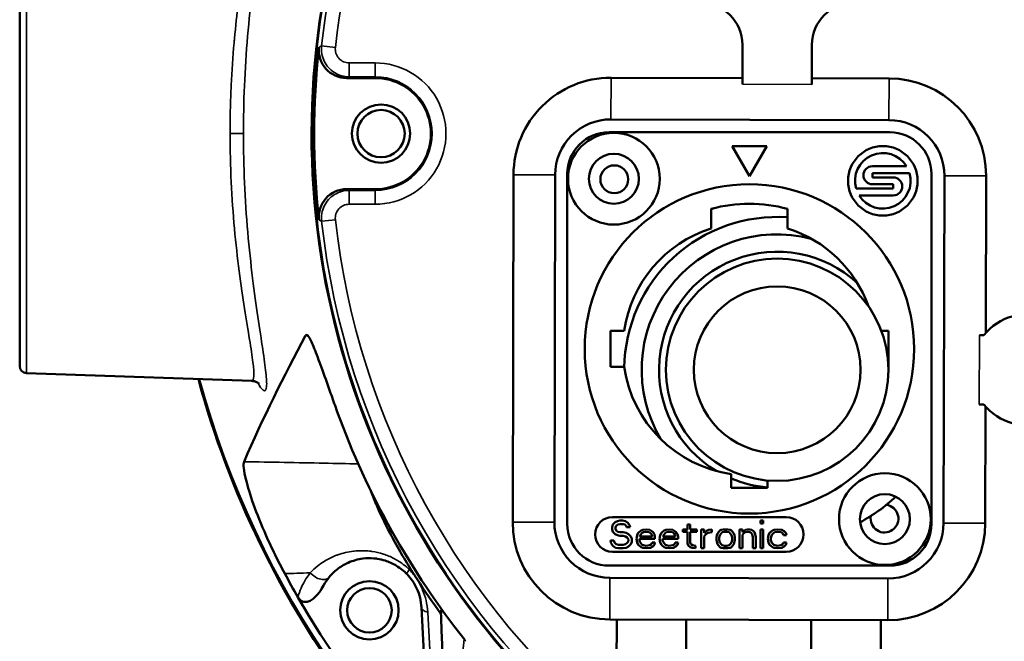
# Model space of a CAD drawing. Header units: millimetres. Extents: x 30 to 1646, y 30 to 1265.
# Tile 127 of 137: x 1392 to 1463, y 1026 to 1071. Entities that reach past the tile are written whole.
import ezdxf

# ---------------------------------------------------------------- set-up
doc = ezdxf.new("R2010")
doc.units = ezdxf.units.MM
doc.header["$LTSCALE"] = 6
doc.layers.add('Visible (ISO)', color=7, linetype='Continuous', lineweight=50)
doc.layers.add('Visible Narrow (ISO)', color=7, linetype='Continuous', lineweight=35)

msp = doc.modelspace()

# ---------------------------------------------------------------- linework, layer by layer
at = {"layer": 'Visible (ISO)'}
for p, q in [((1391.742, 1079.7794), (1391.742, 1063.0396)), ((1443.742, 1069.4416), (1443.742, 1066.5891)), ((1448.742, 1066.5772), (1448.742, 1069.4416)), ((1417.3258, 1067.0416), (1415.2637, 1067.0416)), ((1434.2887, 1067.0655), (1443.742, 1067.0428)), ((1448.742, 1067.0309), (1454.2887, 1067.0176)), ((1454.2815, 1064.0176), (1434.2816, 1064.0655)), ((1391.742, 1062.5528), (1391.742, 1063.0396)), ((1434.142, 1063.1416), (1454.342, 1063.1416)), ((1391.742, 1062.5528), (1391.742, 1046.3038)), ((1445.492, 1062.1416), (1442.992, 1062.1416)), ((1442.992, 1062.1416), (1444.242, 1059.9765)), ((1444.242, 1059.9765), (1445.492, 1062.1416)), ((1455.5442, 1060.6916), (1453.092, 1060.6916)), ((1427.2122, 1035.0823), (1427.272, 1060.0822)), ((1430.272, 1060.0751), (1430.2122, 1035.0751)), ((1431.142, 1034.9416), (1431.142, 1060.1416)), ((1453.092, 1059.8916), (1453.092, 1060.1916)), ((1453.092, 1060.1916), (1455.7649, 1060.1916)), ((1454.592, 1059.8916), (1453.092, 1059.8916)), ((1457.342, 1060.1416), (1457.342, 1034.9416)), ((1458.2121, 1035.0081), (1458.2719, 1060.008)), ((1461.2719, 1060.0008), (1461.2448, 1048.6905)), ((1454.592, 1059.0916), (1451.9192, 1059.0916)), ((1453.092, 1059.3916), (1454.592, 1059.3916)), ((1454.592, 1059.3916), (1454.592, 1059.0916)), ((1415.2637, 1059.0416), (1417.3258, 1059.0416)), ((1452.1398, 1058.5916), (1454.592, 1058.5916)), ((1441.492, 1057.6232), (1441.492, 1056.2161)), ((1446.992, 1056.2161), (1446.992, 1057.6232)), ((1408.2333, 1048.503), (1408.2333, 1048.4999)), ((1434.242, 1048.8416), (1434.242, 1046.2416)), ((1435.2354, 1048.8416), (1434.242, 1048.8416)), ((1454.242, 1048.8416), (1453.736, 1048.8416)), ((1454.242, 1046.2416), (1454.242, 1048.8416)), ((1461.1195, 1048.5416), (1460.7908, 1048.5416)), ((1408.4215, 1047.2973), (1408.4223, 1047.2973)), ((1409.242, 1047.4248), (1409.242, 1047.4247)), ((1409.2567, 1047.3257), (1409.2567, 1047.3257)), ((1408.508, 1046.6775), (1408.5085, 1046.6775)), ((1409.3343, 1046.7894), (1409.3343, 1046.7894)), ((1409.347, 1046.6981), (1409.3471, 1046.6981)), ((1392.2246, 1045.8041), (1408.4391, 1045.2379)), ((1434.242, 1046.2416), (1435.2354, 1046.2416)), ((1454.2395, 1046.2416), (1454.242, 1046.2416)), ((1408.4392, 1045.2379), (1408.4391, 1045.2379)), ((1460.7788, 1043.5416), (1461.1195, 1043.5416)), ((1461.2322, 1043.407), (1461.2121, 1035.0009)), ((1442.942, 1038.5349), (1442.942, 1037.5416)), ((1445.542, 1037.5416), (1445.542, 1038.0723)), ((1442.942, 1037.5416), (1445.542, 1037.5416)), ((1446.892, 1035.4416), (1434.392, 1035.4416)), ((1434.4087, 1034.8937), (1434.5754, 1035.0639)), ((1434.5754, 1035.0639), (1434.742, 1035.149)), ((1434.742, 1035.149), (1434.9087, 1035.1916)), ((1435.117, 1035.1916), (1434.9087, 1035.1916)), ((1435.117, 1035.1916), (1435.3254, 1035.149)), ((1435.3254, 1035.149), (1435.492, 1035.0214)), ((1435.492, 1035.0214), (1435.617, 1034.8512)), ((1445.0337, 1035.1916), (1445.0337, 1034.9788)), ((1445.242, 1035.1916), (1445.0337, 1035.1916)), ((1445.242, 1034.9788), (1445.242, 1035.1916)), ((1434.367, 1034.7235), (1434.4087, 1034.8937)), ((1434.367, 1034.7235), (1434.367, 1034.5533)), ((1434.4087, 1034.3831), (1434.367, 1034.5533)), ((1434.5754, 1034.2129), (1434.4087, 1034.3831)), ((1434.6587, 1034.8086), (1434.617, 1034.6809)), ((1434.617, 1034.5958), (1434.617, 1034.6809)), ((1434.617, 1034.5958), (1434.6587, 1034.4682)), ((1434.7837, 1034.8937), (1434.6587, 1034.8086)), ((1434.6587, 1034.4682), (1434.7837, 1034.3831)), ((1434.9087, 1034.9363), (1434.7837, 1034.8937)), ((1434.7837, 1034.3831), (1434.9087, 1034.3405)), ((1434.9087, 1034.9363), (1435.1587, 1034.9363)), ((1435.1587, 1034.3405), (1434.9087, 1034.3405)), ((1435.2837, 1034.8937), (1435.1587, 1034.9363)), ((1435.1587, 1034.3405), (1435.367, 1034.298)), ((1435.367, 1034.8086), (1435.2837, 1034.8937)), ((1435.4087, 1034.7235), (1435.367, 1034.8086)), ((1435.367, 1034.298), (1435.5337, 1034.2129)), ((1435.4087, 1034.7235), (1435.6587, 1034.7235)), ((1435.617, 1034.8512), (1435.6587, 1034.7235)), ((1436.1587, 1034.1277), (1436.242, 1034.298)), ((1436.242, 1034.298), (1436.3254, 1034.3831)), ((1436.3254, 1034.3831), (1436.4504, 1034.4682)), ((1436.5337, 1034.298), (1436.4087, 1034.1703)), ((1436.4504, 1034.4682), (1436.5754, 1034.5107)), ((1436.617, 1034.3405), (1436.5337, 1034.298)), ((1436.5754, 1034.5107), (1436.8254, 1034.5533)), ((1436.7837, 1034.3831), (1436.617, 1034.3405)), ((1437.0337, 1034.3405), (1436.7837, 1034.3831)), ((1436.8254, 1034.5533), (1437.0754, 1034.5107)), ((1437.1587, 1034.2554), (1437.0337, 1034.3405)), ((1437.0754, 1034.5107), (1437.2837, 1034.3831)), ((1437.2837, 1034.3831), (1437.4087, 1034.2129)), ((1437.8254, 1034.1277), (1437.9087, 1034.298)), ((1437.9087, 1034.298), (1437.992, 1034.3831)), ((1437.992, 1034.3831), (1438.117, 1034.4682)), ((1438.2004, 1034.298), (1438.0754, 1034.1703)), ((1438.117, 1034.4682), (1438.242, 1034.5107)), ((1438.2837, 1034.3405), (1438.2004, 1034.298)), ((1438.242, 1034.5107), (1438.492, 1034.5533)), ((1438.4504, 1034.3831), (1438.2837, 1034.3405)), ((1438.7004, 1034.3405), (1438.4504, 1034.3831)), ((1438.492, 1034.5533), (1438.742, 1034.5107)), ((1438.8254, 1034.2554), (1438.7004, 1034.3405)), ((1438.742, 1034.5107), (1438.9504, 1034.3831)), ((1438.9504, 1034.3831), (1439.0754, 1034.2129)), ((1439.4504, 1034.5533), (1439.4504, 1034.3831)), ((1439.7837, 1034.5533), (1439.4504, 1034.5533)), ((1439.4504, 1034.3831), (1439.7837, 1034.3831)), ((1439.7837, 1034.8937), (1439.7837, 1034.5533)), ((1439.992, 1034.8937), (1439.7837, 1034.8937)), ((1439.7837, 1034.3831), (1439.7837, 1033.532)), ((1439.992, 1034.5533), (1439.992, 1034.8937)), ((1440.4504, 1034.5533), (1439.992, 1034.5533)), ((1439.992, 1034.3831), (1440.4504, 1034.3831)), ((1439.992, 1033.6171), (1439.992, 1034.3831)), ((1440.4504, 1034.3831), (1440.4504, 1034.5533)), ((1440.7837, 1034.5533), (1440.7837, 1033.1916)), ((1440.992, 1034.5533), (1440.7837, 1034.5533)), ((1440.992, 1034.298), (1440.992, 1034.5533)), ((1440.992, 1034.298), (1441.0754, 1034.3831)), ((1441.0754, 1034.3831), (1441.2004, 1034.4682)), ((1441.2837, 1034.298), (1441.117, 1034.2129)), ((1441.2004, 1034.4682), (1441.3254, 1034.5107)), ((1441.5337, 1034.3405), (1441.2837, 1034.298)), ((1441.3254, 1034.5107), (1441.5337, 1034.5533)), ((1441.5337, 1034.3405), (1441.5337, 1034.5533)), ((1441.9504, 1034.2554), (1442.0337, 1034.3831)), ((1442.0337, 1034.3831), (1442.117, 1034.4682)), ((1442.117, 1034.4682), (1442.2004, 1034.5107)), ((1442.2004, 1034.5107), (1442.367, 1034.5533)), ((1442.2837, 1034.3405), (1442.2004, 1034.2554)), ((1442.4504, 1034.3831), (1442.2837, 1034.3405)), ((1442.7004, 1034.5533), (1442.367, 1034.5533)), ((1442.4504, 1034.3831), (1442.617, 1034.3831)), ((1442.7837, 1034.3405), (1442.617, 1034.3831)), ((1442.7004, 1034.5533), (1442.867, 1034.5107)), ((1442.867, 1034.2554), (1442.7837, 1034.3405)), ((1442.867, 1034.5107), (1442.9504, 1034.4682)), ((1442.9504, 1034.4682), (1443.0337, 1034.3831)), ((1443.0337, 1034.3831), (1443.117, 1034.2554)), ((1443.5337, 1034.5533), (1443.5337, 1033.1916)), ((1443.742, 1034.5533), (1443.5337, 1034.5533)), ((1443.742, 1034.3405), (1443.742, 1034.5533)), ((1443.742, 1034.3405), (1443.8254, 1034.4256)), ((1443.8254, 1034.4256), (1443.9504, 1034.5107)), ((1443.9504, 1034.3405), (1443.8254, 1034.2554)), ((1443.9504, 1034.5107), (1444.117, 1034.5533)), ((1444.117, 1034.3831), (1443.9504, 1034.3405)), ((1444.2837, 1034.5533), (1444.117, 1034.5533)), ((1444.2837, 1034.3405), (1444.117, 1034.3831)), ((1444.2837, 1034.5533), (1444.4087, 1034.5107)), ((1444.367, 1034.298), (1444.2837, 1034.3405)), ((1444.4504, 1034.2129), (1444.367, 1034.298)), ((1444.4087, 1034.5107), (1444.5337, 1034.4256)), ((1444.5337, 1034.4256), (1444.617, 1034.3405)), ((1444.617, 1034.3405), (1444.6587, 1034.2129)), ((1445.0337, 1034.9788), (1445.242, 1034.9788)), ((1445.0337, 1034.5533), (1445.0337, 1033.1916)), ((1445.242, 1034.5533), (1445.0337, 1034.5533)), ((1445.242, 1033.1916), (1445.242, 1034.5533)), ((1445.617, 1034.1277), (1445.7004, 1034.298)), ((1445.7004, 1034.298), (1445.7837, 1034.3831)), ((1445.7837, 1034.3831), (1445.9087, 1034.4682)), ((1445.992, 1034.298), (1445.867, 1034.1703)), ((1445.9087, 1034.4682), (1446.0337, 1034.5107)), ((1446.0754, 1034.3405), (1445.992, 1034.298)), ((1446.0337, 1034.5107), (1446.2837, 1034.5533)), ((1446.242, 1034.3831), (1446.0754, 1034.3405)), ((1446.5337, 1034.3405), (1446.242, 1034.3831)), ((1446.2837, 1034.5533), (1446.5754, 1034.5107)), ((1446.6587, 1034.2554), (1446.5337, 1034.3405)), ((1446.5754, 1034.5107), (1446.742, 1034.4256)), ((1446.742, 1034.4256), (1446.867, 1034.298)), ((1446.867, 1034.298), (1446.9087, 1034.1277)), ((1434.2837, 1033.5746), (1434.242, 1033.7448)), ((1434.492, 1033.7448), (1434.242, 1033.7448)), ((1434.4087, 1033.3618), (1434.2837, 1033.5746)), ((1434.492, 1033.7448), (1434.5337, 1033.6171)), ((1434.5337, 1033.6171), (1434.6587, 1033.4894)), ((1434.742, 1034.1277), (1434.5754, 1034.2129)), ((1434.9087, 1034.0852), (1434.742, 1034.1277)), ((1434.9087, 1034.0852), (1435.1587, 1034.0852)), ((1435.3254, 1034.0426), (1435.1587, 1034.0852)), ((1435.4504, 1033.9575), (1435.3254, 1034.0426)), ((1435.3254, 1033.4894), (1435.4504, 1033.5746)), ((1435.5337, 1033.8299), (1435.4504, 1033.9575)), ((1435.4504, 1033.5746), (1435.5337, 1033.7022)), ((1435.5337, 1034.2129), (1435.7004, 1034.0426)), ((1435.5337, 1033.8299), (1435.5337, 1033.7022)), ((1435.7004, 1034.0426), (1435.7837, 1033.8724)), ((1435.7837, 1033.6597), (1435.7004, 1033.4894)), ((1435.7837, 1033.6597), (1435.7837, 1033.8724)), ((1436.117, 1033.8724), (1436.1587, 1034.1277)), ((1436.1587, 1033.6171), (1436.117, 1033.8724)), ((1436.242, 1033.4469), (1436.1587, 1033.6171)), ((1436.3254, 1033.8724), (1437.4504, 1033.8724)), ((1436.3254, 1033.7873), (1436.3254, 1033.8724)), ((1436.3254, 1033.7873), (1436.367, 1033.6597)), ((1436.4087, 1034.1703), (1436.367, 1034.0852)), ((1436.367, 1034.0426), (1436.367, 1034.0852)), ((1437.242, 1034.0426), (1436.367, 1034.0426)), ((1436.367, 1033.6597), (1436.4087, 1033.5746)), ((1436.4087, 1033.5746), (1436.5337, 1033.4469)), ((1437.242, 1034.1277), (1437.1587, 1034.2554)), ((1437.2004, 1033.4894), (1437.242, 1033.6171)), ((1437.242, 1034.1277), (1437.242, 1034.0426)), ((1437.4504, 1033.6171), (1437.242, 1033.6171)), ((1437.4087, 1034.2129), (1437.4504, 1034.0426)), ((1437.4504, 1033.6171), (1437.4087, 1033.4469)), ((1437.4504, 1033.8724), (1437.4504, 1034.0426)), ((1437.7837, 1033.8724), (1437.8254, 1034.1277)), ((1437.8254, 1033.6171), (1437.7837, 1033.8724)), ((1437.9087, 1033.4469), (1437.8254, 1033.6171)), ((1437.992, 1033.8724), (1439.117, 1033.8724)), ((1437.992, 1033.7873), (1437.992, 1033.8724)), ((1437.992, 1033.7873), (1438.0337, 1033.6597)), ((1438.0754, 1034.1703), (1438.0337, 1034.0852)), ((1438.0337, 1034.0426), (1438.0337, 1034.0852)), ((1438.9087, 1034.0426), (1438.0337, 1034.0426)), ((1438.0337, 1033.6597), (1438.0754, 1033.5746)), ((1438.0754, 1033.5746), (1438.2004, 1033.4469)), ((1438.9087, 1034.1277), (1438.8254, 1034.2554)), ((1438.867, 1033.4894), (1438.9087, 1033.6171)), ((1438.9087, 1034.1277), (1438.9087, 1034.0426)), ((1439.117, 1033.6171), (1438.9087, 1033.6171)), ((1439.0754, 1034.2129), (1439.117, 1034.0426)), ((1439.117, 1033.6171), (1439.0754, 1033.4469)), ((1439.117, 1033.8724), (1439.117, 1034.0426)), ((1439.992, 1033.6171), (1440.0337, 1033.4894)), ((1441.117, 1034.2129), (1440.992, 1034.0426)), ((1440.992, 1033.1916), (1440.992, 1034.0426)), ((1441.867, 1033.9575), (1441.9087, 1034.1277)), ((1441.867, 1033.9575), (1441.867, 1033.7873)), ((1441.9504, 1033.4894), (1441.867, 1033.7873)), ((1441.9087, 1034.1277), (1441.9504, 1034.2554)), ((1442.117, 1034.1277), (1442.0754, 1033.9575)), ((1442.0754, 1033.7873), (1442.0754, 1033.9575)), ((1442.0754, 1033.7873), (1442.117, 1033.6171)), ((1442.2004, 1034.2554), (1442.117, 1034.1277)), ((1442.117, 1033.6171), (1442.2004, 1033.4894)), ((1442.9504, 1034.1277), (1442.867, 1034.2554)), ((1442.867, 1033.4894), (1442.9504, 1033.6171)), ((1442.992, 1033.9575), (1442.9504, 1034.1277)), ((1442.9504, 1033.6171), (1442.992, 1033.7873)), ((1442.992, 1033.9575), (1442.992, 1033.7873)), ((1443.117, 1034.2554), (1443.1587, 1034.1277)), ((1443.2004, 1033.7873), (1443.117, 1033.4894)), ((1443.1587, 1034.1277), (1443.2004, 1033.9575)), ((1443.2004, 1033.7873), (1443.2004, 1033.9575)), ((1443.8254, 1034.2554), (1443.742, 1034.1703)), ((1443.742, 1033.1916), (1443.742, 1034.1703)), ((1444.492, 1034.0001), (1444.4504, 1034.2129)), ((1444.492, 1034.0001), (1444.492, 1033.1916)), ((1444.6587, 1034.2129), (1444.7004, 1034.0001)), ((1444.7004, 1033.1916), (1444.7004, 1034.0001)), ((1445.5754, 1033.8724), (1445.617, 1034.1277)), ((1445.617, 1033.6171), (1445.5754, 1033.8724)), ((1445.7004, 1033.4469), (1445.617, 1033.6171)), ((1445.8254, 1034.0852), (1445.7837, 1033.915)), ((1445.7837, 1033.7873), (1445.7837, 1033.915)), ((1445.7837, 1033.7873), (1445.867, 1033.5746)), ((1445.867, 1034.1703), (1445.8254, 1034.0852)), ((1445.867, 1033.5746), (1445.992, 1033.4469)), ((1446.7004, 1034.1277), (1446.6587, 1034.2554)), ((1446.6587, 1033.4894), (1446.7004, 1033.6171)), ((1446.7004, 1034.1277), (1446.9087, 1034.1277)), ((1446.9087, 1033.6171), (1446.7004, 1033.6171)), ((1446.9087, 1033.6171), (1446.867, 1033.4469)), ((1434.392, 1032.9416), (1446.892, 1032.9416)), ((1434.617, 1033.2341), (1434.4087, 1033.3618)), ((1434.8254, 1033.1916), (1434.617, 1033.2341)), ((1434.6587, 1033.4894), (1434.8254, 1033.4469)), ((1435.1587, 1033.4469), (1434.8254, 1033.4469)), ((1434.8254, 1033.1916), (1435.1587, 1033.1916)), ((1435.1587, 1033.4469), (1435.3254, 1033.4894)), ((1435.367, 1033.2341), (1435.1587, 1033.1916)), ((1435.5337, 1033.3192), (1435.367, 1033.2341)), ((1435.7004, 1033.4894), (1435.5337, 1033.3192)), ((1436.3254, 1033.3618), (1436.242, 1033.4469)), ((1436.4504, 1033.2767), (1436.3254, 1033.3618)), ((1436.5754, 1033.2341), (1436.4504, 1033.2767)), ((1436.5337, 1033.4469), (1436.617, 1033.4043)), ((1436.8254, 1033.1916), (1436.5754, 1033.2341)), ((1436.617, 1033.4043), (1436.7837, 1033.3618)), ((1436.7837, 1033.3618), (1437.0754, 1033.4043)), ((1437.117, 1033.2341), (1436.8254, 1033.1916)), ((1437.0754, 1033.4043), (1437.2004, 1033.4894)), ((1437.2837, 1033.3192), (1437.117, 1033.2341)), ((1437.4087, 1033.4469), (1437.2837, 1033.3192)), ((1437.992, 1033.3618), (1437.9087, 1033.4469)), ((1438.117, 1033.2767), (1437.992, 1033.3618)), ((1438.242, 1033.2341), (1438.117, 1033.2767)), ((1438.2004, 1033.4469), (1438.2837, 1033.4043)), ((1438.492, 1033.1916), (1438.242, 1033.2341)), ((1438.2837, 1033.4043), (1438.4504, 1033.3618)), ((1438.4504, 1033.3618), (1438.742, 1033.4043)), ((1438.7837, 1033.2341), (1438.492, 1033.1916)), ((1438.742, 1033.4043), (1438.867, 1033.4894)), ((1438.9504, 1033.3192), (1438.7837, 1033.2341)), ((1439.0754, 1033.4469), (1438.9504, 1033.3192)), ((1439.867, 1033.3618), (1439.7837, 1033.532)), ((1439.992, 1033.2767), (1439.867, 1033.3618)), ((1440.117, 1033.2341), (1439.992, 1033.2767)), ((1440.0337, 1033.4894), (1440.1587, 1033.4043)), ((1440.367, 1033.1916), (1440.117, 1033.2341)), ((1440.1587, 1033.4043), (1440.367, 1033.3618)), ((1440.367, 1033.1916), (1440.367, 1033.3618)), ((1440.7837, 1033.1916), (1440.992, 1033.1916)), ((1442.0337, 1033.3618), (1441.9504, 1033.4894)), ((1442.117, 1033.2767), (1442.0337, 1033.3618)), ((1442.2004, 1033.2341), (1442.117, 1033.2767)), ((1442.2004, 1033.4894), (1442.2837, 1033.4043)), ((1442.367, 1033.1916), (1442.2004, 1033.2341)), ((1442.2837, 1033.4043), (1442.4504, 1033.3618)), ((1442.367, 1033.1916), (1442.7004, 1033.1916)), ((1442.617, 1033.3618), (1442.4504, 1033.3618)), ((1442.617, 1033.3618), (1442.7837, 1033.4043)), ((1442.867, 1033.2341), (1442.7004, 1033.1916)), ((1442.7837, 1033.4043), (1442.867, 1033.4894)), ((1442.9504, 1033.2767), (1442.867, 1033.2341)), ((1443.0337, 1033.3618), (1442.9504, 1033.2767)), ((1443.117, 1033.4894), (1443.0337, 1033.3618)), ((1443.5337, 1033.1916), (1443.742, 1033.1916)), ((1444.492, 1033.1916), (1444.7004, 1033.1916)), ((1445.0337, 1033.1916), (1445.242, 1033.1916)), ((1445.7837, 1033.3618), (1445.7004, 1033.4469)), ((1445.9087, 1033.2767), (1445.7837, 1033.3618)), ((1446.0337, 1033.2341), (1445.9087, 1033.2767)), ((1445.992, 1033.4469), (1446.242, 1033.3618)), ((1446.2837, 1033.1916), (1446.0337, 1033.2341)), ((1446.242, 1033.3618), (1446.5337, 1033.4043)), ((1446.5754, 1033.2341), (1446.2837, 1033.1916)), ((1446.5337, 1033.4043), (1446.6587, 1033.4894)), ((1446.742, 1033.3192), (1446.5754, 1033.2341)), ((1446.867, 1033.4469), (1446.742, 1033.3192)), ((1414.5578, 1032.696), (1414.5578, 1032.696)), ((1454.342, 1031.9416), (1434.142, 1031.9416)), ((1434.2026, 1031.0656), (1454.2025, 1031.0177)), ((1411.7583, 1029.6763), (1411.7572, 1029.6783)), ((1420.6507, 1028.9256), (1421.2202, 1018.0581)), ((1454.1953, 1028.0177), (1434.1954, 1028.0656)), ((1434.6436, 1006.4386), (1434.6954, 1028.0644)), ((1439.6954, 1028.0524), (1439.6516, 1009.7488)), ((1448.6515, 1009.7272), (1448.6954, 1028.0309)), ((1453.6953, 1028.0189), (1453.6436, 1006.3931)), ((1421.1832, 1027.2287), (1421.1832, 1027.2287))]:
    msp.add_line(p, q, dxfattribs=at)
for centre, radius in [((1417.742, 1063.0416), 2.1), ((1417.742, 1063.0416), 1.7), ((1434.492, 1059.7916), 3.3), ((1453.842, 1059.6416), 2.5), ((1434.492, 1059.7916), 1.8), ((1434.5212, 1059.7549), 1), ((1444.242, 1047.5416), 11.85), ((1446.242, 1046.0416), 8), ((1446.242, 1046.0416), 6), ((1453.992, 1035.2916), 3.3), ((1453.992, 1035.2916), 1.8), ((1416.9058, 1028.7293), 2.1), ((1416.9058, 1028.7293), 1.6)]:
    msp.add_circle(centre, radius, dxfattribs=at)
for centre, radius, start, end in [((1469.742, 1063.0416), 57, 103.475702, 232.028339), ((1469.742, 1063.0416), 56.9651, 103.554414, 232.001055), ((1440.742, 1069.4416), 3, 0, 90), ((1451.742, 1069.4416), 3, 90, 180), ((1469.742, 1063.0416), 56.8079, 173.716342, 186.283688), ((1417.3258, 1063.0416), 4, 269.999966, 90.000026), ((1434.272, 1060.0655), 7, 89.86285, 179.86285), ((1454.2719, 1060.0176), 7, 359.86285, 89.86285), ((1434.272, 1060.0655), 4, 89.86285, 179.86285), ((1454.2719, 1060.0176), 4, 359.86285, 89.86285), ((1434.142, 1060.1416), 3, 90, 180), ((1454.342, 1060.1416), 3, 0, 90), ((1453.842, 1059.6416), 2, 31.668243, 195.962014), ((1453.092, 1060.0416), 0.65, 90, 270), ((1453.842, 1059.6416), 2, 211.668243, 15.962014), ((1454.592, 1059.2416), 0.65, 270, 90), ((1444.242, 1047.5416), 10.45, 74.742477, 105.257523), ((1446.242, 1046.0416), 12.5, 111.643246, 112.333683), ((1446.242, 1046.0416), 11, 86.090436, 179.229119), ((1444.242, 1047.5416), 9.1, 107.589656, 171.786789), ((1446.242, 1046.0416), 9.75, 75.435199, 210.825006), ((1444.242, 1047.5416), 9.1, 19.710301, 72.410344), ((1446.242, 1046.0416), 8.5, 47.30963, 238.950574), ((1464.242, 1046.0416), 4, 218.682187, 141.317813), ((1392.242, 1046.3038), 0.5, 180, 267.999938), ((1444.242, 1047.5416), 9.1, 188.213211, 261.786789), ((1469.742, 1063.0416), 67.5, 195.175132, 238.071876), ((1469.742, 1063.0416), 67.4331, 195.192696, 234.675746), ((1469.742, 1063.0416), 58.6709, 199.956382, 218.409777), ((1469.7424, 1063.0417), 64.9989, 201.328262, 201.328877), ((1469.742, 1063.0416), 63.8319, 201.759922, 201.760903), ((1469.742, 1063.0416), 60.3429, 203.163727, 203.165873), ((1446.242, 1046.0416), 8.5, 247.155261, 265.276174), ((1446.242, 1046.0416), 12.5, 298.504624, 313.073323), ((1453.9628, 1035.3283), 1, 169.349714, 82.208864), ((1434.2121, 1035.0655), 7, 179.86285, 269.86285), ((1434.2121, 1035.0655), 4, 179.86285, 269.86285), ((1434.392, 1034.1916), 1.25, 90, 270), ((1446.892, 1034.1916), 1.25, 270, 90), ((1454.2121, 1035.0177), 7, 269.86285, 359.86285), ((1454.2121, 1035.0177), 4, 269.86285, 359.86285), ((1434.142, 1034.9416), 3, 180, 270), ((1454.342, 1034.9416), 3, 270, 0), ((1416.9055, 1028.729), 4.0004, 45.507309, 45.507551), ((1469.742, 1063.0416), 58.9016, 212.185313, 212.998926), ((1469.742, 1063.0416), 66.8981, 208.261226, 209.915213), ((1469.742, 1063.0416), 58.9016, 212.998926, 215.937648), ((1469.742, 1063.0416), 66.8981, 209.91723, 224.230328), ((1416.9061, 1028.7293), 4.2658, 352.012963, 352.013296)]:
    msp.add_arc(centre, radius, start, end, dxfattribs=at)
for centre, major_axis, ratio, start_param, end_param in [((1415.2648, 1069.0419), (-1.811, -0.8526), 0.9991614, 5.7339664, 7.4137467), ((1415.2648, 1057.0413), (-1.811, 0.8526), 0.9991615, 5.1526406, 6.8324316), ((1463.353, 990.3139), (-8.6446, -98.4031), 0.6736189, 4.1400573, 4.2499731)]:
    msp.add_ellipse(centre, major_axis=major_axis, ratio=ratio, start_param=start_param, end_param=end_param, dxfattribs=at)
for points, knots in [([(1414.5953, 1043.0173), (1414.4488, 1043.4172), (1414.3059, 1043.8152), (1414.0237, 1044.6069), (1413.8873, 1044.9923), (1413.5409, 1045.9683), (1413.3527, 1046.495), (1413.0063, 1047.4207), (1412.8586, 1047.7854), (1412.6261, 1048.2815), (1412.5372, 1048.4291), (1412.3982, 1048.5712), (1412.347, 1048.5682), (1412.3121, 1048.5034)], [-1.1787286, -1.1787286, -1.1787286, -1.1787286, -1.050308, -1.050308, -0.9183456, -0.9183456, -0.6976046, -0.6976046, -0.4520725, -0.4520725, -0.2245826, -0.2245826, -0.0000147, -0.0000147, -0.0000147, -0.0000147]), ([(1408.9608, 1045.0339), (1408.9608, 1045.0339), (1408.9591, 1045.0358), (1408.9438, 1045.051), (1408.9148, 1045.0809), (1408.8047, 1045.1458), (1408.7535, 1045.1716), (1408.619, 1045.2163), (1408.5336, 1045.2346), (1408.4392, 1045.2379)], [2.71178157, 2.71178157, 2.71178157, 2.71178157, 2.74368779, 2.74368779, 2.83480864, 2.83480864, 2.88328211, 2.88328211, 2.93353358, 2.93353358, 2.93353358, 2.93353358]), ([(1410.8183, 1031.3658), (1410.5747, 1031.819), (1410.3403, 1032.2742), (1409.8895, 1033.19), (1409.6769, 1033.6438), (1409.1064, 1034.9239), (1408.8071, 1035.6785), (1408.3142, 1037.0573), (1408.1408, 1037.6398), (1407.8541, 1038.7971), (1407.8098, 1039.2535), (1407.8849, 1039.4241)], [0.0000052, 0.0000052, 0.0000052, 0.0000052, 0.1543609, 0.1543609, 0.3119795, 0.3119795, 0.6119384, 0.6119384, 0.9396582, 0.9396582, 1.4440265, 1.4440265, 1.4440265, 1.4440265]), ([(1419.8918, 1031.6671), (1419.6195, 1032.0998), (1419.3565, 1032.5358), (1418.8493, 1033.4149), (1418.6092, 1033.8517), (1417.9759, 1035.0613), (1417.6429, 1035.7706), (1417.2272, 1036.7452), (1417.1014, 1037.0629), (1416.9968, 1037.3468)], [0.00003624, 0.00003624, 0.00003624, 0.00003624, 0.15341577, 0.15341577, 0.30991458, 0.30991458, 0.59824363, 0.59824363, 0.76188752, 0.76188752, 0.76188752, 0.76188752]), ([(1414.0086, 1031.1105), (1414.1371, 1031.2669), (1414.2745, 1031.4081), (1414.4189, 1031.536), (1414.6334, 1031.7262), (1414.8633, 1031.8871), (1415.1081, 1032.0206), (1415.1978, 1032.0695), (1415.2894, 1032.1146), (1415.3829, 1032.1561), (1415.7099, 1032.3014), (1416.0597, 1032.402), (1416.4338, 1032.4495), (1416.4412, 1032.4504), (1416.4485, 1032.4513), (1416.4559, 1032.4522), (1416.7007, 1032.4818), (1416.9558, 1032.4886), (1417.2197, 1032.4663), (1417.3021, 1032.4593), (1417.3853, 1032.4495), (1417.4693, 1032.4367), (1417.6541, 1032.4086), (1417.8425, 1032.3658), (1418.032, 1032.3062), (1418.1669, 1032.2638), (1418.3021, 1032.2128), (1418.4368, 1032.1526), (1418.5773, 1032.0896), (1418.7172, 1032.0166), (1418.8543, 1031.9332), (1418.9957, 1031.8472), (1419.1342, 1031.7503), (1419.2674, 1031.6423), (1419.387, 1031.5453), (1419.5022, 1031.4393), (1419.6114, 1031.3256)], [0, 0, 0, 0, 0.1005574, 0.1005574, 0.1005574, 0.25, 0.25, 0.25, 0.304731, 0.304731, 0.304731, 0.496241, 0.496241, 0.496241, 0.5, 0.5, 0.5, 0.625, 0.625, 0.625, 0.6640455, 0.6640455, 0.6640455, 0.75, 0.75, 0.75, 0.8111477, 0.8111477, 0.8111477, 0.875, 0.875, 0.875, 0.9408639, 0.9408639, 0.9408639, 1, 1, 1, 1]), ([(1413.6102, 1030.5186), (1413.5158, 1030.3446), (1413.4049, 1030.1732), (1413.1589, 1029.853), (1413.0092, 1029.6878), (1412.7599, 1029.4907), (1412.6623, 1029.4274), (1412.4745, 1029.349), (1412.3849, 1029.3268), (1412.2216, 1029.3269), (1412.1522, 1029.3407), (1412.022, 1029.3953), (1411.9643, 1029.434), (1411.8517, 1029.5372), (1411.8004, 1029.6044), (1411.7583, 1029.6763)], [0.00000221, 0.00000221, 0.00000221, 0.00000221, 0.059371, 0.059371, 0.12152268, 0.12152268, 0.15524252, 0.15524252, 0.18289212, 0.18289212, 0.20454745, 0.20454745, 0.22554642, 0.22554642, 0.25065693, 0.25065693, 0.25065693, 0.25065693])]:
    msp.add_open_spline(points, degree=3, knots=knots, dxfattribs=at)
for points, weights in [([(1408.4967, 1046.7688), (1408.4964, 1046.7688), (1408.4961, 1046.7688)], [1.00119928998, 1.00119932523, 1.00119936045]), ([(1422.052, 1028.472), (1422.0683, 1028.6471), (1422.0844, 1028.8214)], [1.00120429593, 1.00145321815, 1.00168995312]), ([(1422.052, 1028.472), (1422.2691, 1022.5662), (1422.5092, 1015.8622)], [1.08536556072, 1.05290655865, 1.01092229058])]:
    msp.add_rational_spline(points, weights, degree=2, dxfattribs=at)
for points in [[(1413.6102, 1030.5186), (1413.7263, 1030.7325), (1413.8601, 1030.9297), (1414.0086, 1031.1105)], [(1419.6114, 1031.3256), (1419.7536, 1031.1776), (1420.0192, 1030.8523), (1420.3408, 1030.2817), (1420.565, 1029.6426), (1420.6379, 1029.1693), (1420.6507, 1028.9256)]]:
    msp.add_open_spline(points, degree=3, dxfattribs=at)
at = {"layer": 'Visible Narrow (ISO)'}
for p, q in [((1392.2246, 1045.8041), (1392.2246, 1080.2791)), ((1414.4557, 1069.2399), (1413.4625, 1069.3512)), ((1415.4495, 1067.1292), (1415.4495, 1068.129)), ((1415.4496, 1068.129), (1417.3258, 1068.129)), ((1417.3258, 1068.129), (1417.3258, 1067.1292)), ((1415.2637, 1067.0416), (1415.4495, 1067.1292)), ((1417.3258, 1067.1292), (1415.4495, 1067.1292)), ((1417.3258, 1067.0416), (1417.3258, 1067.1292)), ((1434.2887, 1067.0655), (1434.2816, 1064.0655)), ((1454.2887, 1067.0176), (1454.2815, 1064.0176)), ((1448.742, 1066.5772), (1443.742, 1066.5891)), ((1406.8757, 1063.0416), (1407.8386, 1063.0416)), ((1407.891, 1060.1518), (1407.8908, 1060.1518)), ((1427.272, 1060.0822), (1430.272, 1060.0751)), ((1461.2719, 1060.0008), (1458.2719, 1060.008)), ((1415.4495, 1058.954), (1415.2637, 1059.0416)), ((1415.4495, 1058.954), (1417.3258, 1058.954)), ((1415.4495, 1057.9541), (1415.4495, 1058.954)), ((1417.3258, 1058.954), (1417.3258, 1059.0416)), ((1417.3258, 1058.954), (1417.3258, 1057.9541)), ((1417.3258, 1057.9541), (1415.4497, 1057.9541)), ((1413.4625, 1056.7319), (1414.4557, 1056.8433)), ((1408.7641, 1050.6453), (1408.764, 1050.6453)), ((1460.7788, 1043.5416), (1460.7908, 1048.5416)), ((1408.4392, 1045.2379), (1408.4392, 1045.2379)), ((1427.2122, 1035.0823), (1430.2122, 1035.0751)), ((1461.2121, 1035.0009), (1458.2121, 1035.0081)), ((1434.1954, 1028.0656), (1434.2026, 1031.0656)), ((1454.1953, 1028.0177), (1454.2025, 1031.0177))]:
    msp.add_line(p, q, dxfattribs=at)
for centre, radius, start, end in [((1469.742, 1063.0416), 56.6321, 103.867515, 173.603112), ((1469.742, 1063.0416), 55.6327, 104.34061, 173.603195), ((1415.4491, 1069.1286), 0.9996, 173.614471, 270.02699), ((1417.3258, 1063.0416), 5.0874, 270, 90.000005), ((1417.3258, 1063.0416), 4.0876, 270, 90), ((1415.4491, 1056.9545), 0.9996, 89.97108, 186.385496), ((1469.742, 1063.0416), 56.6321, 186.39688, 231.738703), ((1469.742, 1063.0416), 55.6327, 186.396805, 230.926409), ((1469.742, 1063.0416), 61.3078, 202.757452, 202.759266), ((1469.7421, 1063.0416), 60.4607, 203.113358, 203.115463), ((1469.5802, 1062.9215), 60.2591, 216.588443, 216.588456)]:
    msp.add_arc(centre, radius, start, end, dxfattribs=at)
for points, knots in [([(1407.8386, 1063.0416), (1407.8386, 1064.1649), (1407.862, 1065.2983), (1407.9123, 1066.4789), (1407.9626, 1067.6595), (1408.0427, 1068.8872), (1408.1427, 1070.0494), (1408.2427, 1071.2117), (1408.3607, 1072.3088), (1408.4845, 1073.3222), (1408.6083, 1074.3356), (1408.7372, 1075.2653), (1408.8628, 1076.1281), (1408.9885, 1076.9909), (1409.1116, 1077.7866), (1409.2141, 1078.471), (1409.3167, 1079.1554), (1409.3981, 1079.7286), (1409.4493, 1080.1864), (1409.5004, 1080.6442), (1409.5213, 1080.9866), (1409.5069, 1081.2151), (1409.4926, 1081.4436), (1409.443, 1081.5583), (1409.3555, 1081.5519), (1409.2679, 1081.5456), (1409.1423, 1081.4184), (1408.9894, 1081.1827), (1408.9487, 1081.12), (1408.906, 1081.0496), (1408.8615, 1080.9715)], [0, 0, 0, 0, 0.0625, 0.0625, 0.0625, 0.125, 0.125, 0.125, 0.1875, 0.1875, 0.1875, 0.25, 0.25, 0.25, 0.3125, 0.3125, 0.3125, 0.375, 0.375, 0.375, 0.4375, 0.4375, 0.4375, 0.5, 0.5, 0.5, 0.5625, 0.5625, 0.5625, 0.57912977, 0.57912977, 0.57912977, 0.57912977]), ([(1408.4391, 1080.8453), (1408.4753, 1080.8465), (1408.505, 1080.8278), (1408.5281, 1080.7889), (1408.5571, 1080.7403), (1408.5756, 1080.6602), (1408.5842, 1080.549), (1408.5928, 1080.4366), (1408.5912, 1080.2925), (1408.5802, 1080.1176), (1408.5697, 1079.9527), (1408.551, 1079.7604), (1408.5249, 1079.5417), (1408.5232, 1079.5276), (1408.5215, 1079.5134), (1408.5197, 1079.4991), (1408.4942, 1079.2891), (1408.4618, 1079.0555), (1408.4239, 1078.7995), (1408.3785, 1078.493), (1408.3251, 1078.1544), (1408.2659, 1077.7858), (1408.1997, 1077.3737), (1408.1263, 1076.9241), (1408.0491, 1076.4404), (1408.0083, 1076.1847), (1407.9665, 1075.9195), (1407.9241, 1075.6454), (1407.8763, 1075.3365), (1407.8277, 1075.0163), (1407.779, 1074.6856), (1407.6748, 1073.978), (1407.5701, 1073.2222), (1407.4715, 1072.4269), (1407.3708, 1071.6152), (1407.2765, 1070.7622), (1407.1946, 1069.8787), (1407.185, 1069.7754), (1407.1756, 1069.6717), (1407.1664, 1069.5675), (1407.0794, 1068.5861), (1407.0085, 1067.5686), (1406.959, 1066.5312), (1406.953, 1066.4047), (1406.9473, 1066.2778), (1406.9419, 1066.1507), (1406.8983, 1065.1253), (1406.8758, 1064.0826), (1406.8757, 1063.0416)], [0.00001113, 0.00001113, 0.00001113, 0.00001113, 0.05224585, 0.05224585, 0.05224585, 0.11763144, 0.11763144, 0.11763144, 0.18369915, 0.18369915, 0.18369915, 0.24598547, 0.24598547, 0.24598547, 0.25, 0.25, 0.25, 0.30891928, 0.30891928, 0.30891928, 0.37944415, 0.37944415, 0.37944415, 0.45830677, 0.45830677, 0.45830677, 0.5, 0.5, 0.5, 0.54696787, 0.54696787, 0.54696787, 0.64745396, 0.64745396, 0.64745396, 0.75, 0.75, 0.75, 0.76198981, 0.76198981, 0.76198981, 0.875, 0.875, 0.875, 0.88878574, 0.88878574, 0.88878574, 1, 1, 1, 1]), ([(1413.4625, 1069.3512), (1413.4416, 1069.341), (1413.3998, 1069.319), (1413.3378, 1069.2916), (1413.2961, 1069.2694), (1413.2754, 1069.2593)], [0.00000001, 0.00000001, 0.00000001, 0.00000001, 0.33333333, 0.66666667, 0.99999995, 0.99999995, 0.99999995, 0.99999995]), ([(1413.4625, 1069.3512), (1413.4418, 1069.1655), (1413.4527, 1068.7883), (1413.6249, 1068.2491), (1413.9396, 1067.7785), (1414.3722, 1067.4133), (1414.8889, 1067.1821), (1415.2626, 1067.1292), (1415.4495, 1067.1292)], [0.00000024, 0.00000024, 0.00000024, 0.00000024, 0.16666667, 0.33333333, 0.5, 0.66666667, 0.83333333, 0.99999371, 0.99999371, 0.99999371, 0.99999371]), ([(1406.8757, 1063.0416), (1406.8759, 1060.7031), (1406.9962, 1058.3632), (1407.1945, 1056.2095), (1407.3928, 1054.0559), (1407.669, 1052.0873), (1407.9237, 1050.4425), (1408.1783, 1048.7977), (1408.4113, 1047.4777), (1408.5199, 1046.5856), (1408.6284, 1045.6935), (1408.6126, 1045.2319), (1408.4392, 1045.2379)], [0, 0, 0, 0, 0.25, 0.25, 0.25, 0.5, 0.5, 0.5, 0.75, 0.75, 0.75, 1, 1, 1, 1]), ([(1408.8612, 1045.1119), (1408.8958, 1045.0512), (1408.9294, 1044.9952), (1408.9618, 1044.9438), (1409.1221, 1044.6897), (1409.2545, 1044.5488), (1409.3463, 1044.5326), (1409.438, 1044.5163), (1409.489, 1044.6246), (1409.5055, 1044.8443), (1409.522, 1045.0639), (1409.5039, 1045.3948), (1409.4553, 1045.8417), (1409.4068, 1046.2885), (1409.3278, 1046.8512), (1409.2267, 1047.5277), (1409.1256, 1048.2042), (1409.0032, 1048.9946), (1408.8787, 1049.8466), (1408.7542, 1050.6986), (1408.6265, 1051.6118), (1408.5002, 1052.6327), (1408.374, 1053.6537), (1408.2514, 1054.7827), (1408.1502, 1055.9473), (1408.049, 1057.1119), (1407.969, 1058.3121), (1407.9168, 1059.4999), (1407.8646, 1060.6877), (1407.8391, 1061.8632), (1407.8386, 1063.0416)], [0.42486367, 0.42486367, 0.42486367, 0.42486367, 0.4375, 0.4375, 0.4375, 0.5, 0.5, 0.5, 0.5625, 0.5625, 0.5625, 0.625, 0.625, 0.625, 0.6875, 0.6875, 0.6875, 0.75, 0.75, 0.75, 0.8125, 0.8125, 0.8125, 0.875, 0.875, 0.875, 0.9375, 0.9375, 0.9375, 1, 1, 1, 1]), ([(1415.4495, 1058.954), (1415.2626, 1058.9539), (1414.8889, 1058.9011), (1414.3722, 1058.6698), (1413.9396, 1058.3047), (1413.6249, 1057.8341), (1413.4527, 1057.2948), (1413.4418, 1056.9176), (1413.4625, 1056.7319)], [0.00000572, 0.00000572, 0.00000572, 0.00000572, 0.16666667, 0.33333333, 0.5, 0.66666667, 0.83333333, 1, 1, 1, 1]), ([(1413.2754, 1056.8239), (1413.2961, 1056.8137), (1413.3169, 1056.8026), (1413.3377, 1056.7925), (1413.3584, 1056.7824), (1413.3791, 1056.7733), (1413.3999, 1056.7632), (1413.4207, 1056.7532), (1413.4416, 1056.7422), (1413.4625, 1056.7319)], [0.00000005, 0.00000005, 0.00000005, 0.00000005, 0.33333333, 0.33333333, 0.33333333, 0.66666667, 0.66666667, 0.66666667, 1, 1, 1, 1]), ([(1416.1042, 1039.2667), (1415.2853, 1039.2838), (1413.5006, 1039.321), (1410.7588, 1039.3729), (1408.8416, 1039.4071), (1407.8849, 1039.4241)], [0.05239467, 0.05239467, 0.05239467, 0.05239467, 0.33333333, 0.66666667, 1, 1, 1, 1]), ([(1412.6518, 1031.4217), (1412.8219, 1031.6098), (1413.0014, 1031.7743), (1413.1818, 1031.9184), (1413.3345, 1032.0404), (1413.4879, 1032.1478), (1413.6383, 1032.2432), (1413.8978, 1032.408), (1414.1477, 1032.535), (1414.4195, 1032.6434), (1414.4912, 1032.672), (1414.5646, 1032.6992), (1414.6403, 1032.7249), (1414.989, 1032.8434), (1415.3845, 1032.9367), (1415.7631, 1032.9819), (1415.7781, 1032.9837), (1415.793, 1032.9854), (1415.808, 1032.9871), (1416.1998, 1033.0306), (1416.5701, 1033.022), (1416.9126, 1032.9869), (1416.9678, 1032.9813), (1417.0223, 1032.9748), (1417.0764, 1032.9674), (1417.3576, 1032.9292), (1417.6276, 1032.871), (1417.9276, 1032.7683), (1418.0472, 1032.7273), (1418.1715, 1032.6808), (1418.2962, 1032.6286), (1418.5441, 1032.5245), (1418.7927, 1032.396), (1419.0057, 1032.2649), (1419.1275, 1032.19), (1419.2378, 1032.1127), (1419.3387, 1032.0354), (1419.5031, 1031.9094), (1419.6424, 1031.7838), (1419.7677, 1031.6629)], [0, 0, 0, 0, 0.07736973, 0.07736973, 0.07736973, 0.14285714, 0.14285714, 0.14285714, 0.25589252, 0.25589252, 0.25589252, 0.28571429, 0.28571429, 0.28571429, 0.42312943, 0.42312943, 0.42312943, 0.42857143, 0.42857143, 0.42857143, 0.57142857, 0.57142857, 0.57142857, 0.59446514, 0.59446514, 0.59446514, 0.71428571, 0.71428571, 0.71428571, 0.7620669, 0.7620669, 0.7620669, 0.85714286, 0.85714286, 0.85714286, 0.91149398, 0.91149398, 0.91149398, 1, 1, 1, 1]), ([(1419.7677, 1031.6629), (1419.724, 1031.6058), (1419.6868, 1031.552), (1419.6593, 1031.5059), (1419.6319, 1031.4597), (1419.6139, 1031.4208), (1419.6058, 1031.3903), (1419.5976, 1031.3597), (1419.5998, 1031.3377), (1419.6114, 1031.3256)], [0.00007271, 0.00007271, 0.00007271, 0.00007271, 0.33333333, 0.33333333, 0.33333333, 0.66666667, 0.66666667, 0.66666667, 1, 1, 1, 1]), ([(1419.7677, 1031.6629), (1419.7732, 1031.6631), (1419.7786, 1031.6633), (1419.7841, 1031.6635), (1419.8199, 1031.6647), (1419.856, 1031.6657), (1419.8918, 1031.6671)], [0, 0, 0, 0, 0.1323256, 0.1323256, 0.1323256, 1, 1, 1, 1]), ([(1419.7677, 1031.6629), (1419.8454, 1031.5768), (1419.9913, 1031.4108), (1420.1583, 1031.2132), (1420.2815, 1031.0479), (1420.3423, 1030.9624)], [0.00001256, 0.00001256, 0.00001256, 0.00001256, 0.33333333, 0.66666667, 1, 1, 1, 1]), ([(1410.8183, 1031.3658), (1411.1034, 1031.3743), (1411.3885, 1031.3829), (1411.6738, 1031.3916), (1411.9997, 1031.4016), (1412.3258, 1031.4116), (1412.6518, 1031.4217)], [0.00003358, 0.00003358, 0.00003358, 0.00003358, 0.46672462, 0.46672462, 0.46672462, 0.99996534, 0.99996534, 0.99996534, 0.99996534]), ([(1411.7572, 1029.6783), (1411.8264, 1029.9147), (1411.9854, 1030.3571), (1412.2213, 1030.8243), (1412.4953, 1031.2206), (1412.6518, 1031.4216)], [0.00001971, 0.00001971, 0.00001971, 0.00001971, 0.33333333, 0.66666667, 0.99995902, 0.99995902, 0.99995902, 0.99995902]), ([(1412.6518, 1031.4217), (1412.7424, 1031.319), (1412.8597, 1031.2161), (1412.9928, 1031.1331), (1413.1259, 1031.0502), (1413.2752, 1030.988), (1413.4139, 1030.9596), (1413.5527, 1030.9312), (1413.6812, 1030.936), (1413.7824, 1030.9658), (1413.8836, 1030.9955), (1413.9582, 1031.049), (1414.0086, 1031.1105)], [0, 0, 0, 0, 0.25, 0.25, 0.25, 0.5, 0.5, 0.5, 0.75, 0.75, 0.75, 1, 1, 1, 1]), ([(1420.6507, 1028.9256), (1420.6542, 1028.8591), (1420.696, 1028.7898), (1420.7756, 1028.7308), (1420.8553, 1028.6719), (1420.973, 1028.6234), (1421.1044, 1028.5919)], [0, 0, 0, 0, 0.5, 0.5, 0.5, 1, 1, 1, 1]), ([(1421.1044, 1028.5919), (1421.1732, 1027.3959), (1421.2428, 1026.1907), (1421.3127, 1024.9788), (1421.3198, 1024.8552), (1421.3269, 1024.7316), (1421.3341, 1024.6079), (1421.407, 1023.3425), (1421.4799, 1022.0701), (1421.5541, 1020.7763), (1421.5583, 1020.7031), (1421.5625, 1020.6298), (1421.5667, 1020.5565), (1421.6408, 1019.2655), (1421.7163, 1017.9527), (1421.7928, 1016.6208), (1421.7975, 1016.5397), (1421.8021, 1016.4585), (1421.8068, 1016.3772)], [0, 0, 0, 0, 0.3024906, 0.3024906, 0.3024906, 0.3333333, 0.3333333, 0.3333333, 0.6488196, 0.6488196, 0.6488196, 0.6666667, 0.6666667, 0.6666667, 0.9808583, 0.9808583, 0.9808583, 1, 1, 1, 1]), ([(1423.7174, 1026.6548), (1423.5885, 1025.4242), (1423.3189, 1022.9598), (1422.917, 1019.3607), (1422.6475, 1017.015), (1422.5092, 1015.8622)], [0.01069416, 0.01069416, 0.01069416, 0.01069416, 0.33333333, 0.66666667, 1, 1, 1, 1]), ([(1423.7739, 1026.5946), (1423.7838, 1026.5791), (1423.7992, 1026.5453), (1423.83, 1026.5124), (1423.844, 1026.495)], [0.1108746, 0.1108746, 0.1108746, 0.1108746, 0.5, 1, 1, 1, 1])]:
    msp.add_open_spline(points, degree=3, knots=knots, dxfattribs=at)
for points in [[(1412.3121, 1048.5034), (1412.3723, 1048.493), (1412.4325, 1048.4827), (1412.4926, 1048.4723)], [(1408.5877, 1045.6409), (1408.5882, 1045.6397), (1408.5888, 1045.6385), (1408.5894, 1045.6374)], [(1420.3423, 1030.9624), (1420.4961, 1030.6995), (1420.7575, 1030.1762), (1420.9977, 1029.4575), (1421.0823, 1028.8887), (1421.1044, 1028.5919)]]:
    msp.add_open_spline(points, degree=3, dxfattribs=at)

doc.saveas('drawing.dxf')
